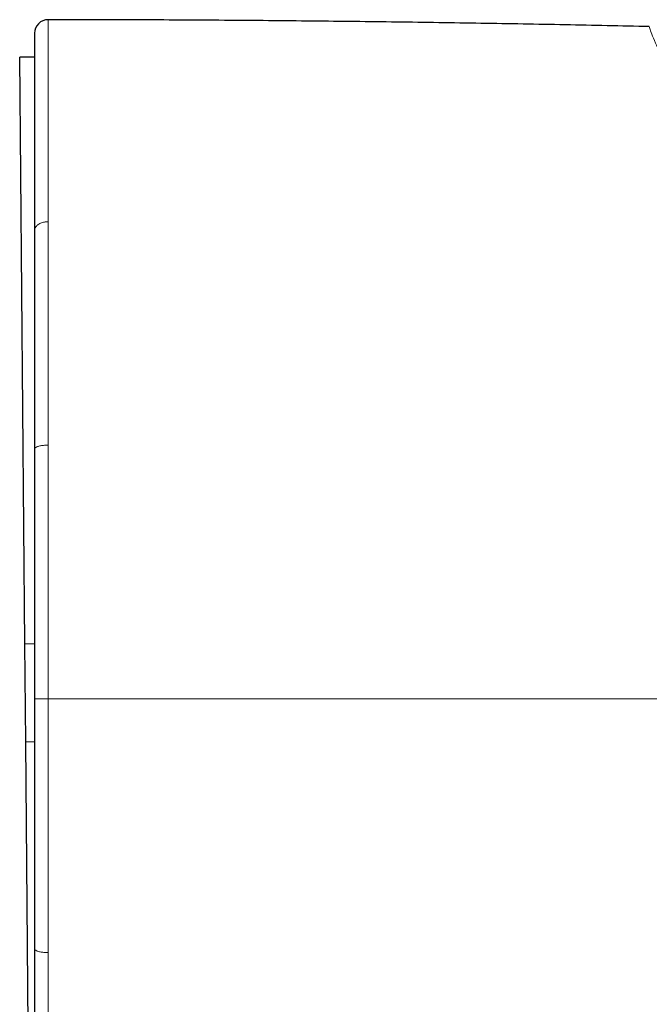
# Model space of a CAD drawing. Header units: millimetres. Extents: x 8 to 761, y 12 to 733.
# Tile 90 of 99: x 547 to 570, y 525 to 562. Entities that reach past the tile are written whole.
import ezdxf

# ---------------------------------------------------------------- set-up
doc = ezdxf.new("R2010")
doc.units = ezdxf.units.MM

msp = doc.modelspace()

# ---------------------------------------------------------------- linework, layer by layer
at = {"color": 7, "linetype": 'Continuous', "lineweight": 30}
for p, q in [((547.61, 560.349), (547.067, 560.344)), ((547.255, 538.745), (547.067, 560.344)), ((547.61, 553.947), (547.61, 553.938)), ((547.61, 545.937), (547.61, 545.915)), ((547.287, 535.145), (547.255, 538.745)), ((547.473, 513.755), (547.287, 535.145)), ((547.61, 527.532), (547.61, 527.507))]:
    msp.add_line(p, q, dxfattribs=at)
at = {"color": 252, "linetype": 'Continuous', "lineweight": 0}
for p, q in [((548.11, 554.289), (548.11, 554.307)), ((548.11, 546.063), (548.11, 546.124)), ((547.255, 538.745), (547.61, 538.748)), ((548.11, 536.724), (547.61, 536.724)), ((547.287, 535.145), (547.61, 535.148)), ((548.11, 527.321), (548.11, 527.384))]:
    msp.add_line(p, q, dxfattribs=at)
at = {"color": 7, "linetype": 'Continuous', "lineweight": 30}
msp.add_arc((548.11, 561.223), 0.5, 89.9713, 180, dxfattribs=at)
for points, knots in [([(570.224, 561.468), (569.192, 561.49), (567.129, 561.535), (564.033, 561.59), (560.937, 561.636), (557.792, 561.673), (554.597, 561.701), (551.354, 561.719), (549.191, 561.722), (548.11, 561.723)], [0, 0, 0, 0, 0.140008, 0.280014, 0.420018, 0.56002, 0.706685, 0.853345, 1, 1, 1, 1]), ([(547.61, 561.223), (547.61, 561.222), (547.61, 561.22), (547.61, 561.199), (547.61, 561.167), (547.61, 561.121), (547.61, 561.062), (547.61, 560.991), (547.61, 560.908), (547.61, 560.812), (547.61, 560.718), (547.61, 560.63), (547.61, 560.553), (547.61, 560.471), (547.61, 560.385), (547.61, 560.295), (547.61, 560.2), (547.61, 560.1), (547.61, 559.976), (547.61, 559.824), (547.61, 559.64), (547.61, 559.446), (547.61, 559.308), (547.61, 559.238)], [0, 0, 0, 0, 0.0552877, 0.1106912, 0.1662457, 0.2219861, 0.2779469, 0.333156, 0.3886427, 0.4444383, 0.5005738, 0.5350426, 0.5695579, 0.6041265, 0.6387552, 0.6734508, 0.7082199, 0.7430693, 0.7780054, 0.8330956, 0.8884416, 0.9440682, 1, 1, 1, 1]), ([(547.61, 559.238), (547.61, 559.166), (547.61, 559.023), (547.61, 558.795), (547.61, 558.559), (547.61, 558.313), (547.61, 558.06), (547.61, 557.8), (547.61, 557.533), (547.61, 557.257), (547.61, 556.996), (547.61, 556.752), (547.61, 556.529), (547.61, 556.302), (547.61, 556.071), (547.61, 555.836), (547.61, 555.597), (547.61, 555.324), (547.61, 555.015), (547.61, 554.667), (547.61, 554.312), (547.61, 554.068), (547.61, 553.947)], [0, 0, 0, 0, 0.05672, 0.113204, 0.169477, 0.225564, 0.281489, 0.336284, 0.390973, 0.445581, 0.500131, 0.540997, 0.581672, 0.622167, 0.662492, 0.702659, 0.742679, 0.782562, 0.8372, 0.891632, 0.945889, 1, 1, 1, 1]), ([(547.61, 553.938), (547.61, 553.832), (547.61, 553.619), (547.61, 553.292), (547.61, 552.958), (547.61, 552.617), (547.61, 552.269), (547.61, 551.894), (547.61, 551.492), (547.61, 551.062), (547.61, 550.627), (547.61, 550.332), (547.61, 550.184)], [0, 0, 0, 0, 0.092839, 0.185881, 0.279174, 0.372766, 0.466703, 0.560723, 0.671059, 0.781, 0.890621, 1, 1, 1, 1]), ([(547.61, 550.184), (547.61, 550.037), (547.61, 549.741), (547.61, 549.289), (547.61, 548.83), (547.61, 548.362), (547.61, 547.888), (547.61, 547.41), (547.61, 546.926), (547.61, 546.435), (547.61, 546.103), (547.61, 545.937)], [0, 0, 0, 0, 0.109228, 0.219003, 0.329392, 0.440461, 0.552278, 0.662887, 0.774338, 0.88669, 1, 1, 1, 1]), ([(547.61, 545.915), (547.61, 545.736), (547.61, 545.374), (547.61, 544.825), (547.61, 544.268), (547.61, 543.702), (547.61, 543.213), (547.61, 542.803), (547.61, 542.474), (547.61, 542.143), (547.61, 541.808), (547.61, 541.479), (547.61, 541.156), (547.61, 540.759), (547.61, 540.276), (547.61, 539.705), (547.61, 539.124), (547.61, 538.536), (547.61, 537.939), (547.61, 537.334), (547.61, 536.928), (547.61, 536.724)], [0, 0, 0, 0, 0.060504, 0.121566, 0.183217, 0.245489, 0.308409, 0.344016, 0.379842, 0.41589, 0.452166, 0.488674, 0.523123, 0.55685, 0.617685, 0.679317, 0.741761, 0.805036, 0.869157, 0.93414, 1, 1, 1, 1]), ([(547.61, 536.724), (547.61, 536.519), (547.61, 536.114), (547.61, 535.51), (547.61, 534.914), (547.61, 534.327), (547.61, 533.831), (547.61, 533.425), (547.61, 533.107), (547.61, 532.791), (547.61, 532.478), (547.61, 532.161), (547.61, 531.836), (547.61, 531.416), (547.61, 530.912), (547.61, 530.328), (547.61, 529.752), (547.61, 529.184), (547.61, 528.625), (547.61, 528.075), (547.61, 527.712), (547.61, 527.532)], [0, 0, 0, 0, 0.0657886, 0.1306791, 0.194686, 0.2578249, 0.3201117, 0.3547018, 0.3890318, 0.4231048, 0.456924, 0.4904926, 0.5261434, 0.5625388, 0.6269711, 0.69071, 0.7537832, 0.8162189, 0.8780467, 0.9392967, 1, 1, 1, 1]), ([(547.61, 527.507), (547.61, 527.339), (547.61, 527.003), (547.61, 526.507), (547.61, 526.016), (547.61, 525.531), (547.61, 525.056), (547.61, 524.59), (547.61, 524.133), (547.61, 523.682), (547.61, 523.274), (547.61, 522.908), (547.61, 522.585), (547.61, 522.266), (547.61, 521.953), (547.61, 521.644), (547.61, 521.341), (547.61, 521.007), (547.61, 520.642), (547.61, 520.252), (547.61, 519.87), (547.61, 519.623), (547.61, 519.5)], [0, 0, 0, 0, 0.056828, 0.113389, 0.169717, 0.225842, 0.281797, 0.33662, 0.391343, 0.445998, 0.500615, 0.541487, 0.58215, 0.622616, 0.662899, 0.703015, 0.742977, 0.7828, 0.837356, 0.891715, 0.945917, 1, 1, 1, 1])]:
    msp.add_open_spline(points, degree=3, knots=knots, dxfattribs=at)
at = {"color": 252, "linetype": 'Continuous', "lineweight": 0}
for points, knots in [([(548.11, 561.723), (548.11, 561.722), (548.11, 561.719), (548.11, 561.698), (548.11, 561.664), (548.11, 561.616), (548.11, 561.555), (548.11, 561.482), (548.11, 561.398), (548.11, 561.301), (548.11, 561.192), (548.11, 561.07), (548.11, 560.936), (548.11, 560.79), (548.11, 560.633), (548.11, 560.466), (548.11, 560.289), (548.11, 560.103), (548.11, 559.907), (548.11, 559.768), (548.11, 559.699)], [0, 0, 0, 0, 0.055924, 0.111861, 0.167817, 0.223794, 0.279793, 0.334814, 0.389855, 0.444913, 0.499983, 0.556063, 0.612144, 0.668218, 0.724277, 0.780311, 0.835311, 0.890267, 0.945167, 1, 1, 1, 1]), ([(571.477, 559.21), (571.349, 559.371), (571.08, 559.707), (570.812, 560.147), (570.6, 560.544), (570.431, 560.906), (570.307, 561.209), (570.235, 561.425), (570.228, 561.453), (570.224, 561.468)], [0, 0, 0, 0, 0.1196418, 0.2504952, 0.3710345, 0.5007365, 0.6643238, 0.8289697, 1, 1, 1, 1]), ([(548.11, 559.699), (548.11, 559.573), (548.11, 559.323), (548.11, 558.911), (548.11, 558.475), (548.11, 558.011), (548.11, 557.523), (548.11, 557.021), (548.11, 556.508), (548.11, 555.985), (548.11, 555.445), (548.11, 554.888), (548.11, 554.5), (548.11, 554.308)], [0, 0, 0, 0, 0.095843, 0.191375, 0.286528, 0.381229, 0.475404, 0.56898, 0.656597, 0.743561, 0.829816, 0.915311, 1, 1, 1, 1]), ([(548.11, 554.289), (548.088, 554.289), (548.041, 554.287), (547.972, 554.277), (547.903, 554.26), (547.836, 554.235), (547.775, 554.203), (547.723, 554.165), (547.68, 554.124), (547.648, 554.081), (547.626, 554.036), (547.612, 553.991), (547.611, 553.961), (547.61, 553.947)], [0, 0, 0, 0, 0.0862578, 0.1766284, 0.2704455, 0.3668441, 0.4647956, 0.5631664, 0.6552647, 0.7457665, 0.8338322, 0.9187582, 1, 1, 1, 1]), ([(548.11, 554.289), (548.11, 554.156), (548.11, 553.891), (548.11, 553.482), (548.11, 553.067), (548.11, 552.646), (548.11, 552.22), (548.11, 551.792), (548.11, 551.361), (548.11, 550.924), (548.11, 550.628), (548.11, 550.48)], [0, 0, 0, 0, 0.11475, 0.228687, 0.341818, 0.454218, 0.565964, 0.67515, 0.783842, 0.892106, 1, 1, 1, 1]), ([(548.11, 550.48), (548.11, 550.324), (548.11, 550.013), (548.11, 549.539), (548.11, 549.06), (548.11, 548.575), (548.11, 548.089), (548.11, 547.602), (548.11, 547.113), (548.11, 546.621), (548.11, 546.29), (548.11, 546.124)], [0, 0, 0, 0, 0.112672, 0.22506, 0.33722, 0.449204, 0.56106, 0.670833, 0.78056, 0.890273, 1, 1, 1, 1]), ([(548.11, 546.063), (548.088, 546.063), (548.041, 546.062), (547.972, 546.058), (547.903, 546.05), (547.836, 546.04), (547.775, 546.026), (547.723, 546.01), (547.68, 545.992), (547.648, 545.973), (547.626, 545.954), (547.612, 545.935), (547.611, 545.922), (547.61, 545.915)], [0, 0, 0, 0, 0.08626, 0.176632, 0.270451, 0.366851, 0.464803, 0.563174, 0.655272, 0.745772, 0.833836, 0.91876, 1, 1, 1, 1]), ([(548.11, 546.063), (548.11, 545.823), (548.11, 545.342), (548.11, 544.614), (548.11, 543.88), (548.11, 543.14), (548.11, 542.396), (548.11, 541.647), (548.11, 540.87), (548.11, 540.065), (548.11, 539.231), (548.11, 538.396), (548.11, 537.56), (548.11, 537.002), (548.11, 536.724)], [0, 0, 0, 0, 0.0794555, 0.158984, 0.2386078, 0.3183415, 0.3981929, 0.4781632, 0.5582476, 0.6464585, 0.734772, 0.8231588, 0.9115824, 1, 1, 1, 1]), ([(548.11, 536.724), (549.277, 536.724), (551.609, 536.724), (555.109, 536.724), (558.608, 536.724), (562.107, 536.724), (565.585, 536.724), (569.042, 536.724), (572.479, 536.724), (575.914, 536.724), (578.205, 536.724), (579.35, 536.724)], [0, 0, 0, 0, 0.111989, 0.223983, 0.33598, 0.44798, 0.559983, 0.669986, 0.779991, 0.889996, 1, 1, 1, 1]), ([(548.11, 527.384), (548.11, 527.629), (548.11, 528.117), (548.11, 528.855), (548.11, 529.595), (548.11, 530.338), (548.11, 531.082), (548.11, 531.829), (548.11, 532.602), (548.11, 533.403), (548.11, 534.23), (548.11, 535.06), (548.11, 535.891), (548.11, 536.446), (548.11, 536.724)], [0, 0, 0, 0, 0.080949, 0.161507, 0.241757, 0.321771, 0.401616, 0.481352, 0.56103, 0.648666, 0.736342, 0.8241, 0.911977, 1, 1, 1, 1]), ([(547.61, 527.532), (547.611, 527.525), (547.613, 527.511), (547.628, 527.491), (547.653, 527.47), (547.689, 527.451), (547.736, 527.433), (547.791, 527.417), (547.851, 527.405), (547.915, 527.395), (547.98, 527.389), (548.045, 527.385), (548.089, 527.384), (548.11, 527.384)], [0, 0, 0, 0, 0.0862788, 0.1766674, 0.2704987, 0.3669071, 0.4648635, 0.5632337, 0.6553266, 0.7458185, 0.8338702, 0.9187787, 1, 1, 1, 1]), ([(548.11, 519.154), (548.11, 519.284), (548.11, 519.544), (548.11, 519.947), (548.11, 520.359), (548.11, 520.781), (548.11, 521.209), (548.11, 521.643), (548.11, 522.081), (548.11, 522.526), (548.11, 522.98), (548.11, 523.442), (548.11, 523.913), (548.11, 524.389), (548.11, 524.87), (548.11, 525.355), (548.11, 525.841), (548.11, 526.33), (548.11, 526.823), (548.11, 527.155), (548.11, 527.321)], [0, 0, 0, 0, 0.0559825, 0.112088, 0.168285, 0.2245405, 0.2808204, 0.3360853, 0.3913063, 0.4464491, 0.5014796, 0.557371, 0.6131517, 0.6688669, 0.7245593, 0.7802695, 0.835039, 0.8898965, 0.9448736, 1, 1, 1, 1])]:
    msp.add_open_spline(points, degree=3, knots=knots, dxfattribs=at)

doc.saveas('drawing.dxf')
